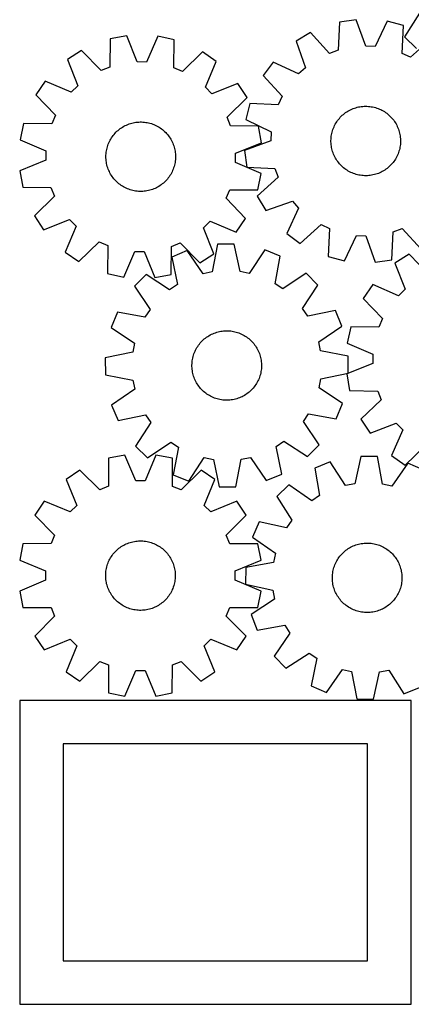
# Model space of a CAD drawing. Header units: millimetres. Extents: x 7 to 1243, y 7 to 1238.
# Tile 1 of 21: x 7 to 277, y 7 to 687. Entities that reach past the tile are written whole.
import ezdxf

# ---------------------------------------------------------------- set-up
doc = ezdxf.new("R2010")
doc.units = ezdxf.units.MM
doc.layers.add('CUT', color=7, linetype='CONTINUOUS', true_color=0x000000)

msp = doc.modelspace()

# ---------------------------------------------------------------- linework, layer by layer
at = {"layer": 'CUT'}
for p, q in [((282.297784, 691.36166), (271.957962, 674.97476)), ((227.275401, 685.169034), (226.26056, 665.819292)), ((238.686575, 686.863314), (227.275401, 685.169034)), ((245.279627, 668.643159), (238.686575, 686.863314)), ((260.044169, 685.817006), (251.701753, 668.328539)), ((271.235092, 683.01545), (260.044169, 685.817006)), ((270.353726, 663.659169), (271.235092, 683.01545)), ((68.989234, 673.586502), (68.690046, 654.212475)), ((80.330013, 675.70126), (68.989234, 673.586502)), ((87.591786, 657.737155), (80.330013, 675.70126)), ((101.711684, 675.444815), (94.021151, 657.660043)), ((112.99848, 673.058669), (101.711684, 675.444815)), ((207.143152, 677.962499), (197.248975, 672.030321)), ((220.20689, 663.652322), (207.143152, 677.962499)), ((271.957962, 674.97476), (280.298481, 667.004741)), ((290.566532, 673.87559), (276.166597, 660.910857)), ((112.832918, 653.68304), (112.99848, 673.058669)), ((197.248975, 672.030321), (203.71621, 653.765128)), ((251.701753, 668.328539), (245.279627, 668.643159)), ((49.137009, 665.641015), (39.468779, 659.347305)), ((62.720577, 651.823306), (49.137009, 665.641015)), ((132.654431, 664.639334), (118.743368, 651.151386)), ((142.168933, 658.115552), (132.654431, 664.639334)), ((226.26056, 665.819292), (220.20689, 663.652322)), ((276.166597, 660.910857), (270.353726, 663.659169)), ((39.468779, 659.347305), (46.606484, 641.333544)), ((68.690046, 654.212475), (62.720577, 651.823306)), ((94.021151, 657.660043), (87.591786, 657.737155)), ((118.743368, 651.151386), (112.832918, 653.68304)), ((134.60124, 640.278163), (142.168933, 658.115552)), ((181.407024, 657.668073), (174.536143, 648.401118)), ((198.952611, 649.446469), (181.407024, 657.668073)), ((203.71621, 653.765128), (198.952611, 649.446469)), ((174.536143, 648.401118), (187.500875, 634.001183)), ((24.16832, 644.409515), (17.644539, 634.895013)), ((42.005709, 636.841822), (24.16832, 644.409515)), ((46.606484, 641.333544), (42.005709, 636.841822)), ((139.092962, 635.677389), (134.60124, 640.278163)), ((157.106723, 642.815094), (139.092962, 635.677389)), ((163.400433, 633.146863), (157.106723, 642.815094)), ((17.644539, 634.895013), (31.132486, 620.983949)), ((149.582724, 619.563295), (163.400433, 633.146863)), ((187.500875, 634.001183), (184.752563, 628.188312)), ((165.396282, 629.069678), (162.594726, 617.878755)), ((184.752563, 628.188312), (165.396282, 629.069678)), ((236.555328, 625.47781), (237.474411, 625.815424)), ((237.474411, 625.815424), (238.406499, 626.115268)), ((238.406499, 626.115268), (239.350042, 626.376844)), ((239.350042, 626.376844), (240.303469, 626.599716)), ((240.303469, 626.599716), (241.265193, 626.783514)), ((241.265193, 626.783514), (242.233614, 626.927932)), ((242.233614, 626.927932), (243.207119, 627.032729)), ((243.207119, 627.032729), (244.184089, 627.097731)), ((244.184089, 627.097731), (245.162897, 627.12283)), ((245.162897, 627.12283), (246.141914, 627.107984)), ((246.141914, 627.107984), (247.119511, 627.053217)), ((247.119511, 627.053217), (248.094061, 626.958621)), ((248.094061, 626.958621), (249.063941, 626.824353)), ((249.063941, 626.824353), (250.027537, 626.650637)), ((250.027537, 626.650637), (250.983246, 626.437762)), ((250.983246, 626.437762), (251.929477, 626.186082)), ((251.929477, 626.186082), (252.864654, 625.896016)), ((252.864654, 625.896016), (253.787222, 625.568047)), ((31.132486, 620.983949), (28.600832, 615.073499)), ((151.971894, 613.593826), (149.582724, 619.563295)), ((227.068532, 618.744621), (227.720872, 619.474791)), ((227.720872, 619.474791), (228.402452, 620.177745)), ((228.402452, 620.177745), (229.112137, 620.852313)), ((229.112137, 620.852313), (229.848746, 621.497373)), ((229.848746, 621.497373), (230.611053, 622.111851)), ((230.611053, 622.111851), (231.39779, 622.694723)), ((231.39779, 622.694723), (232.207646, 623.245021)), ((232.207646, 623.245021), (233.039274, 623.761828)), ((233.039274, 623.761828), (233.89129, 624.244285)), ((233.89129, 624.244285), (234.762276, 624.691587)), ((234.762276, 624.691587), (235.650782, 625.10299)), ((235.650782, 625.10299), (236.555328, 625.47781)), ((253.787222, 625.568047), (254.695644, 625.20272)), ((254.695644, 625.20272), (255.58841, 624.800644)), ((255.58841, 624.800644), (256.464032, 624.362489)), ((256.464032, 624.362489), (257.321054, 623.888982)), ((257.321054, 623.888982), (258.15805, 623.380913)), ((258.15805, 623.380913), (258.973625, 622.839127)), ((258.973625, 622.839127), (259.766422, 622.264525)), ((259.766422, 622.264525), (260.535123, 621.658065)), ((260.535123, 621.658065), (261.278448, 621.020755)), ((261.278448, 621.020755), (261.995158, 620.353656)), ((261.995158, 620.353656), (262.684063, 619.657879)), ((262.684063, 619.657879), (263.344014, 618.934581)), ((9.225203, 615.239062), (6.839057, 603.952266)), ((28.600832, 615.073499), (9.225203, 615.239062)), ((75.907531, 611.673352), (76.71103, 612.232893)), ((76.71103, 612.232893), (77.536682, 612.759195)), ((77.536682, 612.759195), (78.383114, 613.251381)), ((78.383114, 613.251381), (79.248918, 613.708633)), ((79.248918, 613.708633), (80.132651, 614.13019)), ((80.132651, 614.13019), (81.032844, 614.515349)), ((81.032844, 614.515349), (81.947998, 614.863471)), ((81.947998, 614.863471), (82.87659, 615.173975)), ((82.87659, 615.173975), (83.817074, 615.446344)), ((83.817074, 615.446344), (84.767885, 615.680126)), ((84.767885, 615.680126), (85.72744, 615.874931)), ((85.72744, 615.874931), (86.694142, 616.030435)), ((86.694142, 616.030435), (87.666383, 616.14638)), ((87.666383, 616.14638), (88.642544, 616.222571)), ((88.642544, 616.222571), (89.621, 616.258883)), ((89.621, 616.258883), (90.600123, 616.255254)), ((90.600123, 616.255254), (91.578283, 616.211692)), ((91.578283, 616.211692), (92.553853, 616.128268)), ((92.553853, 616.128268), (93.525208, 616.005122)), ((93.525208, 616.005122), (94.490731, 615.842458)), ((94.490731, 615.842458), (95.448816, 615.640546)), ((95.448816, 615.640546), (96.397868, 615.399724)), ((96.397868, 615.399724), (97.336308, 615.120392)), ((97.336308, 615.120392), (98.262573, 614.803015)), ((98.262573, 614.803015), (99.175121, 614.448121)), ((99.175121, 614.448121), (100.072435, 614.0563)), ((100.072435, 614.0563), (100.95302, 613.628206)), ((100.95302, 613.628206), (101.815411, 613.16455)), ((101.815411, 613.16455), (102.658173, 612.666104)), ((102.658173, 612.666104), (103.479902, 612.133697)), ((171.34592, 613.294638), (151.971894, 613.593826)), ((162.594726, 617.878755), (180.083194, 609.536339)), ((173.460679, 601.953859), (171.34592, 613.294638)), ((223.021716, 612.077882), (223.405497, 612.978664)), ((223.405497, 612.978664), (223.8257, 613.863042)), ((223.8257, 613.863042), (224.281626, 614.729544)), ((224.281626, 614.729544), (224.772516, 615.576729)), ((224.772516, 615.576729), (225.297553, 616.403186)), ((225.297553, 616.403186), (225.855863, 617.20754)), ((225.855863, 617.20754), (226.446517, 617.988452)), ((226.446517, 617.988452), (227.068532, 618.744621)), ((263.344014, 618.934581), (263.973914, 618.184967)), ((263.973914, 618.184967), (264.572714, 617.410284)), ((264.572714, 617.410284), (265.139417, 616.611821)), ((265.139417, 616.611821), (265.673081, 615.790908)), ((265.673081, 615.790908), (266.172816, 614.948911)), ((266.172816, 614.948911), (266.637792, 614.087231)), ((266.637792, 614.087231), (267.067234, 613.207302)), ((267.067234, 613.207302), (267.460428, 612.310589)), ((267.460428, 612.310589), (267.816719, 611.398585)), ((69.879781, 605.312334), (70.428838, 606.123032)), ((70.428838, 606.123032), (71.010506, 606.91066)), ((71.010506, 606.91066), (71.623816, 607.673907)), ((71.623816, 607.673907), (72.267748, 608.411503)), ((72.267748, 608.411503), (72.941228, 609.12222)), ((72.941228, 609.12222), (73.643138, 609.804875)), ((73.643138, 609.804875), (74.372308, 610.458332)), ((74.372308, 610.458332), (75.127525, 611.081504)), ((75.127525, 611.081504), (75.907531, 611.673352)), ((103.479902, 612.133697), (104.279231, 611.568217)), ((104.279231, 611.568217), (105.05483, 610.970604)), ((105.05483, 610.970604), (105.805408, 610.341852)), ((105.805408, 610.341852), (106.529715, 609.683009)), ((106.529715, 609.683009), (107.226546, 608.995171)), ((107.226546, 608.995171), (107.894741, 608.279482)), ((107.894741, 608.279482), (108.533188, 607.537134)), ((108.533188, 607.537134), (109.140825, 606.769363)), ((109.140825, 606.769363), (109.716639, 605.977446)), ((109.716639, 605.977446), (110.259673, 605.162701)), ((180.083194, 609.536339), (179.768574, 603.114213)), ((221.326146, 604.465578), (221.400843, 605.441854)), ((221.400843, 605.441854), (221.515299, 606.414271)), ((221.515299, 606.414271), (221.669323, 607.381211)), ((221.669323, 607.381211), (221.862659, 608.341063)), ((221.862659, 608.341063), (222.094985, 609.292231)), ((222.094985, 609.292231), (222.365914, 610.23313)), ((222.365914, 610.23313), (222.674996, 611.162196)), ((222.674996, 611.162196), (223.021716, 612.077882)), ((267.816719, 611.398585), (268.135514, 610.472807)), ((268.135514, 610.472807), (268.416282, 609.534796)), ((268.416282, 609.534796), (268.658557, 608.586114)), ((268.658557, 608.586114), (268.861935, 607.628339)), ((268.861935, 607.628339), (269.026077, 606.663065)), ((269.026077, 606.663065), (269.15071, 605.6919)), ((269.15071, 605.6919), (269.235627, 604.71646)), ((6.839057, 603.952266), (24.623829, 596.261733)), ((66.758897, 598.165152), (67.019028, 599.109094)), ((67.019028, 599.109094), (67.317445, 600.041641)), ((67.317445, 600.041641), (67.65365, 600.961239)), ((67.65365, 600.961239), (68.027086, 601.866358)), ((68.027086, 601.866358), (68.437128, 602.755493)), ((68.437128, 602.755493), (68.883096, 603.627162)), ((68.883096, 603.627162), (69.364248, 604.479916)), ((69.364248, 604.479916), (69.879781, 605.312334)), ((110.259673, 605.162701), (110.769023, 604.326485)), ((110.769023, 604.326485), (111.243841, 603.470188)), ((111.243841, 603.470188), (111.683337, 602.595238)), ((111.683337, 602.595238), (112.086779, 601.703089)), ((112.086779, 601.703089), (112.453496, 600.795227)), ((112.453496, 600.795227), (112.782877, 599.873162)), ((112.782877, 599.873162), (113.074374, 598.93843)), ((113.074374, 598.93843), (113.327503, 597.992586)), ((155.496573, 594.692087), (173.460679, 601.953859)), ((179.768574, 603.114213), (161.548418, 596.521161)), ((221.291333, 603.487067), (221.326146, 604.465578)), ((221.29646, 602.507951), (221.291333, 603.487067)), ((221.341519, 601.529858), (221.29646, 602.507951)), ((221.426437, 600.554418), (221.341519, 601.529858)), ((221.55107, 599.583253), (221.426437, 600.554418)), ((221.715212, 598.617979), (221.55107, 599.583253)), ((221.91859, 597.660205), (221.715212, 598.617979)), ((268.907824, 598.865108), (268.714488, 597.905255)), ((269.061848, 599.832047), (268.907824, 598.865108)), ((269.176304, 600.804464), (269.061848, 599.832047)), ((269.251, 601.78074), (269.176304, 600.804464)), ((269.235627, 604.71646), (269.280687, 603.738367)), ((269.285814, 602.759251), (269.251, 601.78074)), ((269.280687, 603.738367), (269.285814, 602.759251)), ((24.623829, 596.261733), (24.546717, 589.832367)), ((66.02181, 592.351162), (66.04541, 593.330007)), ((66.038155, 591.372169), (66.02181, 592.351162)), ((66.04541, 593.330007), (66.108917, 594.307075)), ((66.108917, 594.307075), (66.212223, 595.28074)), ((66.212223, 595.28074), (66.355158, 596.249381)), ((66.355158, 596.249381), (66.537484, 597.211385)), ((66.537484, 597.211385), (66.758897, 598.165152)), ((113.327503, 597.992586), (113.541841, 597.037204)), ((113.541841, 597.037204), (113.717032, 596.073874)), ((113.717032, 596.073874), (113.852784, 595.104201)), ((113.852784, 595.104201), (113.948872, 594.129798)), ((113.948872, 594.129798), (114.005135, 593.152286)), ((114.021481, 592.173292), (113.99788, 591.194447)), ((114.005135, 593.152286), (114.021481, 592.173292)), ((155.419461, 588.262721), (155.496573, 594.692087)), ((161.548418, 596.521161), (163.242698, 585.109987)), ((222.160865, 596.711522), (221.91859, 597.660205)), ((222.441633, 595.773512), (222.160865, 596.711522)), ((222.760428, 594.847734), (222.441633, 595.773512)), ((223.116719, 593.935729), (222.760428, 594.847734)), ((223.509913, 593.039016), (223.116719, 593.935729)), ((223.939355, 592.159088), (223.509913, 593.039016)), ((224.404331, 591.297407), (223.939355, 592.159088)), ((266.751447, 592.383277), (266.295521, 591.516774)), ((267.17165, 593.267655), (266.751447, 592.383277)), ((267.555431, 594.168436), (267.17165, 593.267655)), ((267.902151, 595.084122), (267.555431, 594.168436)), ((268.211233, 596.013188), (267.902151, 595.084122)), ((268.482162, 596.954088), (268.211233, 596.013188)), ((268.714488, 597.905255), (268.482162, 596.954088)), ((24.546717, 589.832367), (6.582612, 582.570595)), ((66.094419, 590.394657), (66.038155, 591.372169)), ((66.190506, 589.420253), (66.094419, 590.394657)), ((66.326259, 588.45058), (66.190506, 589.420253)), ((66.50145, 587.48725), (66.326259, 588.45058)), ((66.715788, 586.531869), (66.50145, 587.48725)), ((66.968916, 585.586024), (66.715788, 586.531869)), ((67.260414, 584.651292), (66.968916, 585.586024)), ((113.024263, 585.41536), (112.725846, 584.482814)), ((113.284394, 586.359302), (113.024263, 585.41536)), ((113.505807, 587.313069), (113.284394, 586.359302)), ((113.688132, 588.275073), (113.505807, 587.313069)), ((113.831067, 589.243714), (113.688132, 588.275073)), ((113.934374, 590.217379), (113.831067, 589.243714)), ((113.99788, 591.194447), (113.934374, 590.217379)), ((173.204234, 580.572188), (155.419461, 588.262721)), ((163.242698, 585.109987), (182.59244, 584.095146)), ((224.904066, 590.45541), (224.404331, 591.297407)), ((225.43773, 589.634497), (224.904066, 590.45541)), ((226.004433, 588.836034), (225.43773, 589.634497)), ((226.603233, 588.061351), (226.004433, 588.836034)), ((227.233133, 587.311737), (226.603233, 588.061351)), ((227.893084, 586.58844), (227.233133, 587.311737)), ((228.581988, 585.892662), (227.893084, 586.58844)), ((229.298699, 585.225564), (228.581988, 585.892662)), ((230.042024, 584.588254), (229.298699, 585.225564)), ((261.46501, 585.394005), (260.728401, 584.748945)), ((262.174695, 586.068573), (261.46501, 585.394005)), ((262.856275, 586.771527), (262.174695, 586.068573)), ((263.508615, 587.501697), (262.856275, 586.771527)), ((264.13063, 588.257867), (263.508615, 587.501697)), ((264.721283, 589.038778), (264.13063, 588.257867)), ((265.279594, 589.843132), (264.721283, 589.038778)), ((265.804631, 590.669589), (265.279594, 589.843132)), ((266.295521, 591.516774), (265.804631, 590.669589)), ((6.582612, 582.570595), (8.69737, 571.229816)), ((67.589795, 583.729228), (67.260414, 584.651292)), ((67.956512, 582.821365), (67.589795, 583.729228)), ((68.359954, 581.929216), (67.956512, 582.821365)), ((68.799449, 581.054266), (68.359954, 581.929216)), ((69.274267, 580.19797), (68.799449, 581.054266)), ((69.783617, 579.361753), (69.274267, 580.19797)), ((70.326652, 578.547008), (69.783617, 579.361753)), ((70.902466, 577.755091), (70.326652, 578.547008)), ((109.614452, 578.401422), (109.032784, 577.613794)), ((110.16351, 579.21212), (109.614452, 578.401422)), ((110.679043, 580.044538), (110.16351, 579.21212)), ((111.160194, 580.897292), (110.679043, 580.044538)), ((111.606162, 581.768961), (111.160194, 580.897292)), ((112.016205, 582.658096), (111.606162, 581.768961)), ((112.38964, 583.563215), (112.016205, 582.658096)), ((112.725846, 584.482814), (112.38964, 583.563215)), ((170.818087, 569.285392), (173.204234, 580.572188)), ((182.59244, 584.095146), (184.759411, 578.041475)), ((230.810724, 583.981793), (230.042024, 584.588254)), ((231.603522, 583.407192), (230.810724, 583.981793)), ((232.419097, 582.865405), (231.603522, 583.407192)), ((233.256092, 582.357336), (232.419097, 582.865405)), ((234.113114, 581.88383), (233.256092, 582.357336)), ((234.988737, 581.445674), (234.113114, 581.88383)), ((235.881502, 581.043598), (234.988737, 581.445674)), ((236.789925, 580.678272), (235.881502, 581.043598)), ((237.712493, 580.350302), (236.789925, 580.678272)), ((238.64767, 580.060236), (237.712493, 580.350302)), ((239.593901, 579.808556), (238.64767, 580.060236)), ((240.54961, 579.595681), (239.593901, 579.808556)), ((241.513206, 579.421965), (240.54961, 579.595681)), ((242.483086, 579.287697), (241.513206, 579.421965)), ((243.457636, 579.193101), (242.483086, 579.287697)), ((244.435232, 579.138335), (243.457636, 579.193101)), ((245.41425, 579.123488), (244.435232, 579.138335)), ((246.393058, 579.148587), (245.41425, 579.123488)), ((247.370027, 579.213589), (246.393058, 579.148587)), ((248.343533, 579.318386), (247.370027, 579.213589)), ((249.311954, 579.462804), (248.343533, 579.318386)), ((250.273678, 579.646602), (249.311954, 579.462804)), ((251.227105, 579.869475), (250.273678, 579.646602)), ((252.170648, 580.131051), (251.227105, 579.869475)), ((253.102736, 580.430895), (252.170648, 580.131051)), ((254.021818, 580.768508), (253.102736, 580.430895)), ((254.926365, 581.143328), (254.021818, 580.768508)), ((255.814871, 581.554732), (254.926365, 581.143328)), ((256.685856, 582.002034), (255.814871, 581.554732)), ((257.537872, 582.48449), (256.685856, 582.002034)), ((258.369501, 583.001297), (257.537872, 582.48449)), ((259.179357, 583.551595), (258.369501, 583.001297)), ((259.966094, 584.134468), (259.179357, 583.551595)), ((260.728401, 584.748945), (259.966094, 584.134468)), ((71.510103, 576.98732), (70.902466, 577.755091)), ((72.14855, 576.244972), (71.510103, 576.98732)), ((72.816745, 575.529283), (72.14855, 576.244972)), ((73.513576, 574.841445), (72.816745, 575.529283)), ((74.237883, 574.182602), (73.513576, 574.841445)), ((74.988461, 573.55385), (74.237883, 574.182602)), ((75.76406, 572.956237), (74.988461, 573.55385)), ((76.563389, 572.390757), (75.76406, 572.956237)), ((77.385118, 571.858351), (76.563389, 572.390757)), ((78.227879, 571.359905), (77.385118, 571.858351)), ((102.506609, 571.765259), (101.660176, 571.273073)), ((103.332261, 572.291561), (102.506609, 571.765259)), ((104.135759, 572.851102), (103.332261, 572.291561)), ((104.915766, 573.44295), (104.135759, 572.851102)), ((105.670983, 574.066122), (104.915766, 573.44295)), ((106.400153, 574.719579), (105.670983, 574.066122)), ((107.102062, 575.402234), (106.400153, 574.719579)), ((107.775543, 576.112951), (107.102062, 575.402234)), ((108.419474, 576.850547), (107.775543, 576.112951)), ((109.032784, 577.613794), (108.419474, 576.850547)), ((184.759411, 578.041475), (170.449233, 564.977738)), ((8.69737, 571.229816), (28.071397, 570.930628)), ((30.460567, 564.961159), (16.642857, 551.377591)), ((28.071397, 570.930628), (30.460567, 564.961159)), ((79.09027, 570.896248), (78.227879, 571.359905)), ((79.970856, 570.468154), (79.09027, 570.896248)), ((80.868169, 570.076333), (79.970856, 570.468154)), ((81.780718, 569.721439), (80.868169, 570.076333)), ((82.706983, 569.404062), (81.780718, 569.721439)), ((83.645422, 569.12473), (82.706983, 569.404062)), ((84.594475, 568.883908), (83.645422, 569.12473)), ((85.55256, 568.681996), (84.594475, 568.883908)), ((86.518083, 568.519332), (85.55256, 568.681996)), ((87.489438, 568.396186), (86.518083, 568.519332)), ((88.465007, 568.312762), (87.489438, 568.396186)), ((89.443168, 568.2692), (88.465007, 568.312762)), ((90.422291, 568.265571), (89.443168, 568.2692)), ((91.400747, 568.301883), (90.422291, 568.265571)), ((92.376908, 568.378075), (91.400747, 568.301883)), ((93.349148, 568.494019), (92.376908, 568.378075)), ((94.315851, 568.649523), (93.349148, 568.494019)), ((95.275406, 568.844328), (94.315851, 568.649523)), ((96.226217, 569.07811), (95.275406, 568.844328)), ((97.166701, 569.350479), (96.226217, 569.07811)), ((98.095292, 569.660983), (97.166701, 569.350479)), ((99.010446, 570.009105), (98.095292, 569.660983)), ((99.910639, 570.394264), (99.010446, 570.009105)), ((100.794373, 570.815821), (99.910639, 570.394264)), ((101.660176, 571.273073), (100.794373, 570.815821)), ((148.910805, 563.540505), (151.442458, 569.450955)), ((151.442458, 569.450955), (170.818087, 569.285392)), ((170.449233, 564.977738), (176.381411, 555.083561)), ((162.398752, 549.629441), (148.910805, 563.540505)), ((176.381411, 555.083561), (194.646605, 561.550796)), ((194.646605, 561.550796), (198.965264, 556.787197)), ((16.642857, 551.377591), (22.936567, 541.70936)), ((198.965264, 556.787197), (190.74366, 539.241609)), ((22.936567, 541.70936), (40.950328, 548.847065)), ((45.44205, 544.246291), (37.874358, 526.408902)), ((40.950328, 548.847065), (45.44205, 544.246291)), ((133.436807, 543.19091), (138.037581, 547.682632)), ((138.037581, 547.682632), (155.87497, 540.11494)), ((155.87497, 540.11494), (162.398752, 549.629441)), ((200.010615, 532.370728), (214.41055, 545.335461)), ((214.41055, 545.335461), (220.223421, 542.587149)), ((140.574512, 525.177149), (133.436807, 543.19091)), ((190.74366, 539.241609), (200.010615, 532.370728)), ((220.223421, 542.587149), (219.342055, 523.230868)), ((230.532977, 520.429312), (238.875394, 537.91778)), ((238.875394, 537.91778), (245.29752, 537.60316)), ((245.29752, 537.60316), (251.890572, 519.383004)), ((263.301746, 521.077284), (264.316587, 540.427026)), ((264.316587, 540.427026), (270.370257, 542.593996)), ((270.370257, 542.593996), (283.433995, 528.283819)), ((47.388859, 519.88512), (61.299923, 533.373068)), ((61.299923, 533.373068), (67.210373, 530.841414)), ((67.210373, 530.841414), (67.04481, 511.465785)), ((111.353245, 530.311979), (117.322713, 532.701148)), ((117.322713, 532.701148), (130.906282, 518.883439)), ((143.028154, 531.770657), (139.313107, 512.7538)), ((154.564149, 531.849936), (143.028154, 531.770657)), ((158.540214, 512.885935), (154.564149, 531.849936)), ((37.874358, 526.408902), (47.388859, 519.88512)), ((78.331607, 509.079639), (86.02214, 526.864411)), ((86.02214, 526.864411), (92.451505, 526.787299)), ((92.451505, 526.787299), (99.713277, 508.823194)), ((111.054056, 510.937952), (111.353245, 530.311979)), ((122.084982, 527.454972), (111.457451, 522.967093)), ((133.015596, 511.456094), (122.084982, 527.454972)), ((130.906282, 518.883439), (140.574512, 525.177149)), ((175.564659, 527.822504), (164.854967, 511.674906)), ((186.252867, 523.481114), (175.564659, 527.822504)), ((275.173009, 524.975279), (265.467953, 518.738505)), ((288.675126, 511.077969), (275.173009, 524.975279)), ((111.457451, 522.967093), (115.302631, 503.976122)), ((182.669064, 504.439088), (186.252867, 523.481114)), ((219.342055, 523.230868), (230.532977, 520.429312)), ((251.890572, 519.383004), (263.301746, 521.077284)), ((265.467953, 518.738505), (272.499655, 500.683102)), ((67.04481, 511.465785), (78.331607, 509.079639)), ((93.760023, 510.965316), (85.658902, 502.752076)), ((109.9811, 500.367245), (93.760023, 510.965316)), ((99.713277, 508.823194), (111.054056, 510.937952)), ((139.313107, 512.7538), (133.015596, 511.456094)), ((164.854967, 511.674906), (158.540214, 512.885935)), ((204.113577, 511.723704), (188.039693, 500.903691)), ((212.326816, 503.622583), (204.113577, 511.723704)), ((115.302631, 503.976122), (109.9811, 500.367245)), ((188.039693, 500.903691), (182.669064, 504.439088)), ((201.728745, 487.401507), (212.326816, 503.622583)), ((250.079959, 503.890904), (243.500367, 494.414912)), ((267.872559, 496.2185), (250.079959, 503.890904)), ((85.658902, 502.752076), (96.478915, 486.678193)), ((272.499655, 500.683102), (267.872559, 496.2185)), ((243.500367, 494.414912), (256.906316, 480.42481)), ((73.901493, 484.891367), (69.560103, 474.203159)), ((92.943519, 481.307564), (73.901493, 484.891367)), ((96.478915, 486.678193), (92.943519, 481.307564)), ((205.337622, 482.079976), (201.728745, 487.401507)), ((224.328594, 485.925156), (205.337622, 482.079976)), ((228.816472, 475.297625), (224.328594, 485.925156)), ((256.906316, 480.42481), (254.339966, 474.529343)), ((69.560103, 474.203159), (85.707701, 463.493467)), ((137.926787, 469.105716), (138.796754, 469.554996)), ((138.796754, 469.554996), (139.684322, 469.968419)), ((139.684322, 469.968419), (140.588014, 470.345294)), ((140.588014, 470.345294), (141.506327, 470.684996)), ((141.506327, 470.684996), (142.437731, 470.986958)), ((142.437731, 470.986958), (143.380677, 471.250678)), ((143.380677, 471.250678), (144.333595, 471.475717)), ((144.333595, 471.475717), (145.294899, 471.661701)), ((145.294899, 471.661701), (146.262989, 471.80832)), ((146.262989, 471.80832), (147.236253, 471.91533)), ((147.236253, 471.91533), (148.213073, 471.982553)), ((148.213073, 471.982553), (149.191821, 472.009876)), ((149.191821, 472.009876), (150.17087, 471.997256)), ((150.17087, 471.997256), (151.148589, 471.944711)), ((151.148589, 471.944711), (152.123351, 471.852331)), ((152.123351, 471.852331), (153.093533, 471.720268)), ((153.093533, 471.720268), (154.057522, 471.548743)), ((154.057522, 471.548743), (155.013712, 471.338041)), ((155.013712, 471.338041), (155.960513, 471.088512)), ((155.960513, 471.088512), (156.896347, 470.800573)), ((156.896347, 470.800573), (157.819658, 470.474702)), ((157.819658, 470.474702), (158.728909, 470.111441)), ((158.728909, 470.111441), (159.622586, 469.711396)), ((159.622586, 469.711396), (160.499202, 469.275232)), ((212.817595, 464.367011), (228.816472, 475.297625)), ((234.965645, 474.808787), (232.5132, 463.53621)), ((254.339966, 474.529343), (234.965645, 474.808787)), ((85.707701, 463.493467), (84.496671, 457.178714)), ((129.907377, 462.050723), (130.496254, 462.832975)), ((130.496254, 462.832975), (131.116548, 463.590557)), ((131.116548, 463.590557), (131.767227, 464.322208)), ((131.767227, 464.322208), (132.447207, 465.026709)), ((132.447207, 465.026709), (133.155356, 465.702889)), ((133.155356, 465.702889), (133.890497, 466.349621)), ((133.890497, 466.349621), (134.651406, 466.96583)), ((134.651406, 466.96583), (135.436815, 467.55049)), ((135.436815, 467.55049), (136.245419, 468.102628)), ((136.245419, 468.102628), (137.07587, 468.621324)), ((137.07587, 468.621324), (137.926787, 469.105716)), ((160.499202, 469.275232), (161.357298, 468.803675)), ((161.357298, 468.803675), (162.195446, 468.29751)), ((162.195446, 468.29751), (163.012251, 467.757579)), ((163.012251, 467.757579), (163.806353, 467.184781)), ((163.806353, 467.184781), (164.57643, 466.580069)), ((164.57643, 466.580069), (165.321201, 465.944451)), ((165.321201, 465.944451), (166.039427, 465.278983)), ((166.039427, 465.278983), (166.729911, 464.584774)), ((166.729911, 464.584774), (167.391505, 463.862978)), ((167.391505, 463.862978), (168.023107, 463.114798)), ((168.023107, 463.114798), (168.623666, 462.341478)), ((214.1153, 458.069499), (212.817595, 464.367011)), ((232.5132, 463.53621), (250.252462, 455.741277)), ((84.496671, 457.178714), (65.53267, 453.202649)), ((126.433291, 455.068398), (126.74026, 455.998164)), ((126.74026, 455.998164), (127.084898, 456.914636)), ((127.084898, 456.914636), (127.46663, 457.816287)), ((127.46663, 457.816287), (127.884822, 458.701618)), ((127.884822, 458.701618), (128.338777, 459.569155)), ((128.338777, 459.569155), (128.82774, 460.417454)), ((128.82774, 460.417454), (129.350897, 461.245102)), ((129.350897, 461.245102), (129.907377, 462.050723)), ((168.623666, 462.341478), (169.192183, 461.544306)), ((169.192183, 461.544306), (169.727711, 460.724608)), ((169.727711, 460.724608), (170.22936, 459.883748)), ((170.22936, 459.883748), (170.696293, 459.023128)), ((170.696293, 459.023128), (171.127734, 458.144177)), ((171.127734, 458.144177), (171.522966, 457.248361)), ((171.522966, 457.248361), (171.881329, 456.337169)), ((171.881329, 456.337169), (172.202227, 455.412118)), ((233.132157, 454.354452), (214.1153, 458.069499)), ((65.53267, 453.202649), (65.61195, 441.666654)), ((125.374047, 448.31991), (125.406637, 449.298497)), ((125.406637, 449.298497), (125.479114, 450.274941)), ((125.479114, 450.274941), (125.591359, 451.247615)), ((125.591359, 451.247615), (125.743184, 452.214902)), ((125.743184, 452.214902), (125.934338, 453.175192)), ((125.934338, 453.175192), (126.164501, 454.126885)), ((126.164501, 454.126885), (126.433291, 455.068398)), ((172.202227, 455.412118), (172.485127, 454.474747)), ((172.485127, 454.474747), (172.729558, 453.526618)), ((172.729558, 453.526618), (172.935112, 452.569308)), ((172.935112, 452.569308), (173.101448, 451.604411)), ((173.101448, 451.604411), (173.228289, 450.633531)), ((173.228289, 450.633531), (173.315423, 449.658286)), ((173.315423, 449.658286), (173.362707, 448.680299)), ((250.137562, 449.312475), (232.131084, 442.156416)), ((233.211436, 442.818457), (233.132157, 454.354452)), ((250.252462, 455.741277), (250.137562, 449.312475)), ((125.3814, 447.340807), (125.374047, 448.31991)), ((125.428683, 446.36282), (125.3814, 447.340807)), ((125.515818, 445.387575), (125.428683, 446.36282)), ((125.642658, 444.416696), (125.515818, 445.387575)), ((125.808994, 443.451798), (125.642658, 444.416696)), ((126.014549, 442.494488), (125.808994, 443.451798)), ((126.258979, 441.546359), (126.014549, 442.494488)), ((172.809769, 442.845915), (172.579606, 441.894221)), ((173.000922, 443.806204), (172.809769, 442.845915)), ((173.152748, 444.773491), (173.000922, 443.806204)), ((173.264993, 445.746166), (173.152748, 444.773491)), ((173.33747, 446.722609), (173.264993, 445.746166)), ((173.370059, 447.701197), (173.33747, 446.722609)), ((173.362707, 448.680299), (173.370059, 447.701197)), ((214.247436, 438.842392), (233.211436, 442.818457)), ((232.131084, 442.156416), (234.179148, 430.803403)), ((65.61195, 441.666654), (84.628807, 437.951607)), ((84.628807, 437.951607), (85.926512, 431.654096)), ((126.541879, 440.608989), (126.258979, 441.546359)), ((126.862778, 439.683938), (126.541879, 440.608989)), ((127.221141, 438.772746), (126.862778, 439.683938)), ((127.616372, 437.876929), (127.221141, 438.772746)), ((128.047813, 436.997979), (127.616372, 437.876929)), ((128.514747, 436.137358), (128.047813, 436.997979)), ((129.016395, 435.296499), (128.514747, 436.137358)), ((169.916367, 435.603653), (169.39321, 434.776004)), ((170.40533, 436.451951), (169.916367, 435.603653)), ((170.859285, 437.319488), (170.40533, 436.451951)), ((171.277477, 438.204819), (170.859285, 437.319488)), ((171.659209, 439.106471), (171.277477, 438.204819)), ((172.003847, 440.022942), (171.659209, 439.106471)), ((172.310816, 440.952708), (172.003847, 440.022942)), ((172.579606, 441.894221), (172.310816, 440.952708)), ((213.036406, 432.52764), (214.247436, 438.842392)), ((85.926512, 431.654096), (69.927634, 420.723482)), ((129.551923, 434.476801), (129.016395, 435.296499)), ((130.12044, 433.679629), (129.551923, 434.476801)), ((130.721, 432.906309), (130.12044, 433.679629)), ((131.352602, 432.158128), (130.721, 432.906309)), ((132.014196, 431.436333), (131.352602, 432.158128)), ((132.70468, 430.742123), (132.014196, 431.436333)), ((133.422905, 430.076656), (132.70468, 430.742123)), ((134.167677, 429.441037), (133.422905, 430.076656)), ((134.937754, 428.836326), (134.167677, 429.441037)), ((135.731856, 428.263528), (134.937754, 428.836326)), ((164.092701, 429.055276), (163.307291, 428.470616)), ((164.853609, 429.671485), (164.092701, 429.055276)), ((165.58875, 430.318217), (164.853609, 429.671485)), ((166.2969, 430.994397), (165.58875, 430.318217)), ((166.97688, 431.698899), (166.2969, 430.994397)), ((167.627559, 432.430549), (166.97688, 431.698899)), ((168.247853, 433.188131), (167.627559, 432.430549)), ((168.83673, 433.970383), (168.247853, 433.188131)), ((169.39321, 434.776004), (168.83673, 433.970383)), ((229.184004, 421.817948), (213.036406, 432.52764)), ((234.179148, 430.803403), (253.551082, 430.390346)), ((253.551082, 430.390346), (255.905123, 424.406937)), ((136.548661, 427.723597), (135.731856, 428.263528)), ((137.386808, 427.217432), (136.548661, 427.723597)), ((138.244905, 426.745874), (137.386808, 427.217432)), ((139.121521, 426.30971), (138.244905, 426.745874)), ((140.015198, 425.909665), (139.121521, 426.30971)), ((140.924449, 425.546404), (140.015198, 425.909665)), ((141.84776, 425.220533), (140.924449, 425.546404)), ((142.783594, 424.932594), (141.84776, 425.220533)), ((143.730394, 424.683065), (142.783594, 424.932594)), ((144.686585, 424.472363), (143.730394, 424.683065)), ((145.650573, 424.300838), (144.686585, 424.472363)), ((146.620756, 424.168775), (145.650573, 424.300838)), ((147.595518, 424.076395), (146.620756, 424.168775)), ((148.573237, 424.023851), (147.595518, 424.076395)), ((149.552285, 424.01123), (148.573237, 424.023851)), ((150.531034, 424.038554), (149.552285, 424.01123)), ((151.507853, 424.105776), (150.531034, 424.038554)), ((152.481118, 424.212786), (151.507853, 424.105776)), ((153.449208, 424.359405), (152.481118, 424.212786)), ((154.410512, 424.545389), (153.449208, 424.359405)), ((155.36343, 424.770428), (154.410512, 424.545389)), ((156.306376, 425.034148), (155.36343, 424.770428)), ((157.23778, 425.336111), (156.306376, 425.034148)), ((158.156092, 425.675812), (157.23778, 425.336111)), ((159.059785, 426.052688), (158.156092, 425.675812)), ((159.947353, 426.46611), (159.059785, 426.052688)), ((160.81732, 426.915391), (159.947353, 426.46611)), ((161.668237, 427.399782), (160.81732, 426.915391)), ((162.498688, 427.918479), (161.668237, 427.399782)), ((163.307291, 428.470616), (162.498688, 427.918479)), ((224.842614, 411.129739), (229.184004, 421.817948)), ((255.905123, 424.406937), (242.007813, 410.90482)), ((69.927634, 420.723482), (74.415513, 410.095951)), ((74.415513, 410.095951), (93.406485, 413.941131)), ((97.015362, 408.619599), (86.417291, 392.398523)), ((93.406485, 413.941131), (97.015362, 408.619599)), ((202.265191, 409.342913), (205.800588, 414.713543)), ((213.085205, 393.26903), (202.265191, 409.342913)), ((205.800588, 414.713543), (224.842614, 411.129739)), ((242.007813, 410.90482), (248.244587, 401.199764)), ((248.244587, 401.199764), (266.29999, 408.231466)), ((266.29999, 408.231466), (270.764592, 403.60437)), ((270.764592, 403.60437), (263.092188, 385.81177)), ((94.63053, 384.297402), (110.704414, 395.117415)), ((110.704414, 395.117415), (116.075043, 391.582019)), ((183.441476, 392.044985), (188.763007, 395.653862)), ((188.763007, 395.653862), (204.984083, 385.055791)), ((86.417291, 392.398523), (94.63053, 384.297402)), ((116.075043, 391.582019), (112.491239, 372.539992)), ((187.286656, 373.054013), (183.441476, 392.044985)), ((204.984083, 385.055791), (213.085205, 393.26903)), ((272.56818, 379.232178), (286.558282, 392.638127)), ((67.845428, 383.916983), (67.774786, 364.540775)), ((79.160474, 386.165363), (67.845428, 383.916983)), ((86.633635, 368.288163), (79.160474, 386.165363)), ((100.543682, 386.161142), (93.063463, 368.286894)), ((111.857839, 383.908294), (100.543682, 386.161142)), ((111.920831, 364.53206), (111.857839, 383.908294)), ((123.179448, 368.198603), (133.88914, 384.346201)), ((133.88914, 384.346201), (140.203892, 383.135171)), ((140.203892, 383.135171), (144.179957, 364.17117)), ((155.715952, 364.25045), (159.431, 383.267306)), ((159.431, 383.267306), (165.728511, 384.565012)), ((165.728511, 384.565012), (176.659125, 368.566134)), ((220.815574, 381.406784), (210.086445, 377.167532)), ((231.37077, 365.157776), (220.815574, 381.406784)), ((241.85354, 385.23374), (237.696785, 366.308524)), ((253.388254, 385.044438), (241.85354, 385.23374)), ((256.921758, 365.993014), (253.388254, 385.044438)), ((263.092188, 385.81177), (272.56818, 379.232178)), ((48.088305, 375.737884), (38.494984, 369.330571)), ((61.833913, 362.08136), (48.088305, 375.737884)), ((131.611732, 375.721394), (117.860732, 362.070298)), ((141.202522, 369.310294), (131.611732, 375.721394)), ((210.086445, 377.167532), (213.488471, 358.092191)), ((274.289313, 380.529203), (263.206606, 364.635304)), ((284.873557, 375.940167), (274.289313, 380.529203)), ((38.494984, 369.330571), (45.844672, 351.402255)), ((93.063463, 368.286894), (86.633635, 368.288163)), ((112.491239, 372.539992), (123.179448, 368.198603)), ((133.845755, 351.384882), (141.202522, 369.310294)), ((176.659125, 368.566134), (187.286656, 373.054013)), ((67.774786, 364.540775), (61.833913, 362.08136)), ((117.860732, 362.070298), (111.920831, 364.53206)), ((144.179957, 364.17117), (155.715952, 364.25045)), ((192.114411, 365.581005), (183.82428, 357.558586)), ((208.084367, 354.608178), (192.114411, 365.581005)), ((237.696785, 366.308524), (231.37077, 365.157776)), ((263.206606, 364.635304), (256.921758, 365.993014)), ((23.371787, 354.213345), (16.960687, 344.622554)), ((41.297199, 346.856578), (23.371787, 354.213345)), ((156.319748, 354.187097), (138.391433, 346.837409)), ((162.727061, 344.593776), (156.319748, 354.187097)), ((183.82428, 357.558586), (194.267159, 341.237168)), ((213.488471, 358.092191), (208.084367, 354.608178)), ((45.844672, 351.402255), (41.297199, 346.856578)), ((138.391433, 346.837409), (133.845755, 351.384882)), ((16.960687, 344.622554), (30.611782, 330.871554)), ((149.070537, 330.848167), (162.727061, 344.593776)), ((194.267159, 341.237168), (190.607692, 335.950299)), ((171.654258, 339.976432), (167.065222, 329.392188)), ((190.607692, 335.950299), (171.654258, 339.976432)), ((30.611782, 330.871554), (28.150021, 324.931654)), ((85.624195, 326.474059), (86.591437, 326.626174)), ((86.591437, 326.626174), (87.564078, 326.738711)), ((87.564078, 326.738711), (88.5405, 326.811481)), ((88.5405, 326.811481), (89.519077, 326.844364)), ((89.519077, 326.844364), (90.498182, 326.837305)), ((90.498182, 326.837305), (91.476183, 326.790315)), ((91.476183, 326.790315), (92.451454, 326.703473)), ((92.451454, 326.703473), (93.422372, 326.576923)), ((93.422372, 326.576923), (94.387319, 326.410877)), ((151.529953, 324.907295), (149.070537, 330.848167)), ((167.065222, 329.392188), (182.959121, 318.30948)), ((8.773787, 324.868661), (6.520939, 313.554505)), ((28.150021, 324.931654), (8.773787, 324.868661)), ((72.138432, 319.057843), (72.814399, 319.766196)), ((72.814399, 319.766196), (73.518697, 320.446387)), ((73.518697, 320.446387), (74.250152, 321.097285)), ((74.250152, 321.097285), (75.007548, 321.717806)), ((75.007548, 321.717806), (75.789624, 322.306918)), ((75.789624, 322.306918), (76.595078, 322.863639)), ((76.595078, 322.863639), (77.422569, 323.387044)), ((77.422569, 323.387044), (78.270721, 323.876262)), ((78.270721, 323.876262), (79.138122, 324.330477)), ((79.138122, 324.330477), (80.023327, 324.748934)), ((80.023327, 324.748934), (80.924864, 325.130937)), ((80.924864, 325.130937), (81.841233, 325.475849)), ((81.841233, 325.475849), (82.770907, 325.783097)), ((82.770907, 325.783097), (83.712339, 326.052169)), ((83.712339, 326.052169), (84.663963, 326.282618)), ((84.663963, 326.282618), (85.624195, 326.474059)), ((94.387319, 326.410877), (95.344691, 326.205609)), ((95.344691, 326.205609), (96.292893, 325.961463)), ((96.292893, 325.961463), (97.230348, 325.678844)), ((97.230348, 325.678844), (98.155495, 325.358223)), ((98.155495, 325.358223), (99.066795, 325.000133)), ((99.066795, 325.000133), (99.96273, 324.60517)), ((99.96273, 324.60517), (100.841809, 324.173993)), ((100.841809, 324.173993), (101.70257, 323.707317)), ((101.70257, 323.707317), (102.54358, 323.205921)), ((102.54358, 323.205921), (103.363438, 322.670639)), ((103.363438, 322.670639), (104.160781, 322.102361)), ((104.160781, 322.102361), (104.934281, 321.502033)), ((104.934281, 321.502033), (105.68265, 320.870655)), ((105.68265, 320.870655), (106.404644, 320.209278)), ((106.404644, 320.209278), (107.099061, 319.519002)), ((170.906161, 324.836652), (151.529953, 324.907295)), ((173.154541, 313.521607), (170.906161, 324.836652)), ((230.08014, 319.087653), (230.817142, 319.732264)), ((230.817142, 319.732264), (231.579823, 320.346277)), ((231.579823, 320.346277), (232.366914, 320.928671)), ((232.366914, 320.928671), (233.177106, 321.478476)), ((233.177106, 321.478476), (234.009048, 321.994776)), ((234.009048, 321.994776), (234.861358, 322.476713)), ((234.861358, 322.476713), (235.732616, 322.923485)), ((235.732616, 322.923485), (236.621372, 323.334347)), ((236.621372, 323.334347), (237.526147, 323.708616)), ((237.526147, 323.708616), (238.445435, 324.045669)), ((238.445435, 324.045669), (239.377706, 324.344946)), ((239.377706, 324.344946), (240.321408, 324.605947)), ((240.321408, 324.605947), (241.27497, 324.828239)), ((241.27497, 324.828239), (242.236806, 325.011451)), ((242.236806, 325.011451), (243.205315, 325.155279)), ((243.205315, 325.155279), (244.178884, 325.259484)), ((244.178884, 325.259484), (245.155893, 325.323891)), ((245.155893, 325.323891), (246.134716, 325.348393)), ((246.134716, 325.348393), (247.113724, 325.33295)), ((247.113724, 325.33295), (248.091287, 325.277588)), ((248.091287, 325.277588), (249.065779, 325.182399)), ((249.065779, 325.182399), (250.035577, 325.04754)), ((250.035577, 325.04754), (250.999068, 324.873237)), ((250.999068, 324.873237), (251.954647, 324.65978)), ((251.954647, 324.65978), (252.900724, 324.407524)), ((252.900724, 324.407524), (253.835724, 324.116888)), ((253.835724, 324.116888), (254.758092, 323.788357)), ((254.758092, 323.788357), (255.666292, 323.422478)), ((255.666292, 323.422478), (256.558813, 323.019858)), ((256.558813, 323.019858), (257.434168, 322.581169)), ((257.434168, 322.581169), (258.290901, 322.107141)), ((258.290901, 322.107141), (259.127587, 321.598562)), ((259.127587, 321.598562), (259.942832, 321.056279)), ((259.942832, 321.056279), (260.73528, 320.481195)), ((260.73528, 320.481195), (261.503611, 319.874266)), ((261.503611, 319.874266), (262.246547, 319.236504)), ((6.520939, 313.554505), (24.395187, 306.074285)), ((67.87486, 312.527599), (68.288016, 313.415291)), ((68.288016, 313.415291), (68.737036, 314.285392)), ((68.737036, 314.285392), (69.221172, 315.136455)), ((69.221172, 315.136455), (69.73962, 315.967061)), ((69.73962, 315.967061), (70.291515, 316.77583)), ((70.291515, 316.77583), (70.875939, 317.561415)), ((70.875939, 317.561415), (71.49192, 318.322508)), ((71.49192, 318.322508), (72.138432, 319.057843)), ((107.099061, 319.519002), (107.764744, 318.800976)), ((107.764744, 318.800976), (108.400586, 318.056395)), ((108.400586, 318.056395), (109.005528, 317.286499)), ((109.005528, 317.286499), (109.578564, 316.492569)), ((109.578564, 316.492569), (110.11874, 315.675927)), ((110.11874, 315.675927), (110.625156, 314.837931)), ((110.625156, 314.837931), (111.096971, 313.979976)), ((111.096971, 313.979976), (111.533398, 313.10349)), ((111.533398, 313.10349), (111.933711, 312.209933)), ((155.277341, 306.048446), (173.154541, 313.521607)), ((182.959121, 318.30948), (181.601411, 312.024633)), ((224.789447, 312.101603), (225.245901, 312.967827)), ((225.245901, 312.967827), (225.737307, 313.814713)), ((225.737307, 313.814713), (226.262847, 314.64085)), ((226.262847, 314.64085), (226.821647, 315.444864)), ((226.821647, 315.444864), (227.412776, 316.225416)), ((227.412776, 316.225416), (228.035251, 316.981206)), ((228.035251, 316.981206), (228.688036, 317.710979)), ((228.688036, 317.710979), (229.370044, 318.413517)), ((229.370044, 318.413517), (230.08014, 319.087653)), ((262.246547, 319.236504), (262.962851, 318.568968)), ((262.962851, 318.568968), (263.651332, 317.872772)), ((263.651332, 317.872772), (264.310843, 317.149072)), ((264.310843, 317.149072), (264.940286, 316.399075)), ((264.940286, 316.399075), (265.538614, 315.624027)), ((265.538614, 315.624027), (266.104831, 314.825219)), ((266.104831, 314.825219), (266.637994, 314.003981)), ((266.637994, 314.003981), (267.137217, 313.16168)), ((267.137217, 313.16168), (267.601668, 312.299717)), ((66.036931, 305.948381), (66.18326, 306.916515)), ((66.18326, 306.916515), (66.368955, 307.877874)), ((66.368955, 307.877874), (66.593709, 308.83086)), ((66.593709, 308.83086), (66.857146, 309.773884)), ((66.857146, 309.773884), (67.158829, 310.705379)), ((67.158829, 310.705379), (67.498255, 311.623794)), ((67.498255, 311.623794), (67.87486, 312.527599)), ((111.933711, 312.209933), (112.297244, 311.300791)), ((112.297244, 311.300791), (112.623392, 310.377578)), ((112.623392, 310.377578), (112.911612, 309.44183)), ((112.911612, 309.44183), (113.161424, 308.495105)), ((113.161424, 308.495105), (113.372413, 307.538978)), ((113.372413, 307.538978), (113.544227, 306.575041)), ((113.544227, 306.575041), (113.676581, 305.604897)), ((162.549987, 308.491129), (162.360686, 296.956415)), ((181.601411, 312.024633), (162.549987, 308.491129)), ((222.629122, 305.621086), (222.823043, 306.580821)), ((222.823043, 306.580821), (223.055948, 307.531846)), ((223.055948, 307.531846), (223.327451, 308.472581)), ((223.327451, 308.472581), (223.637098, 309.401459)), ((223.637098, 309.401459), (223.984376, 310.316933)), ((223.984376, 310.316933), (224.368705, 311.217481)), ((224.368705, 311.217481), (224.789447, 312.101603)), ((267.601668, 312.299717), (268.030574, 311.419527)), ((268.030574, 311.419527), (268.423221, 310.522574)), ((268.423221, 310.522574), (268.778957, 309.610353)), ((268.778957, 309.610353), (269.097188, 308.684381)), ((269.097188, 308.684381), (269.377385, 307.7462)), ((269.377385, 307.7462), (269.619082, 306.79737)), ((269.619082, 306.79737), (269.821876, 305.839471)), ((24.393917, 299.644457), (6.516717, 292.171296)), ((24.395187, 306.074285), (24.393917, 299.644457)), ((65.836253, 303.019488), (65.863283, 303.998245)), ((65.849167, 302.040443), (65.836253, 303.019488)), ((65.902005, 301.06274), (65.849167, 302.040443)), ((65.863283, 303.998245), (65.930213, 304.975084)), ((65.994677, 300.088006), (65.902005, 301.06274)), ((65.930213, 304.975084), (66.036931, 305.948381)), ((66.127031, 299.117863), (65.994677, 300.088006)), ((113.634327, 299.744522), (113.487999, 298.776389)), ((113.741045, 300.717819), (113.634327, 299.744522)), ((113.676581, 305.604897), (113.769253, 304.630163)), ((113.807975, 301.694659), (113.741045, 300.717819)), ((113.769253, 304.630163), (113.822091, 303.65246)), ((113.835005, 302.673415), (113.807975, 301.694659)), ((113.822091, 303.65246), (113.835005, 302.673415)), ((155.276071, 299.618618), (155.277341, 306.048446)), ((173.150319, 292.138399), (155.276071, 299.618618)), ((222.24876, 301.727174), (222.28417, 302.705663)), ((222.253291, 300.748054), (222.24876, 301.727174)), ((222.297755, 299.769935), (222.253291, 300.748054)), ((222.28417, 302.705663), (222.359462, 303.681894)), ((222.382078, 298.794443), (222.297755, 299.769935)), ((222.359462, 303.681894), (222.47451, 304.654241)), ((222.47451, 304.654241), (222.629122, 305.621086)), ((269.821876, 305.839471), (269.98543, 304.874098)), ((269.98543, 304.874098), (270.109472, 303.902857)), ((270.109472, 303.902857), (270.193795, 302.927365)), ((270.20738, 299.991637), (270.132089, 299.015406)), ((270.193795, 302.927365), (270.238259, 301.949246)), ((270.24279, 300.970126), (270.20738, 299.991637)), ((270.238259, 301.949246), (270.24279, 300.970126)), ((66.298845, 298.153926), (66.127031, 299.117863)), ((66.509834, 297.197799), (66.298845, 298.153926)), ((66.759646, 296.251073), (66.509834, 297.197799)), ((67.047866, 295.315325), (66.759646, 296.251073)), ((67.374014, 294.392112), (67.047866, 295.315325)), ((67.737547, 293.48297), (67.374014, 294.392112)), ((68.137861, 292.589413), (67.737547, 293.48297)), ((68.574288, 291.712928), (68.137861, 292.589413)), ((111.796398, 293.165304), (111.383242, 292.277612)), ((112.173003, 294.06911), (111.796398, 293.165304)), ((112.512429, 294.987524), (112.173003, 294.06911)), ((112.814112, 295.919019), (112.512429, 294.987524)), ((113.077549, 296.862044), (112.814112, 295.919019)), ((113.302303, 297.815029), (113.077549, 296.862044)), ((113.487999, 298.776389), (113.302303, 297.815029)), ((162.360686, 296.956415), (181.285902, 292.79966)), ((181.285902, 292.79966), (182.436649, 286.473645)), ((222.50612, 297.823202), (222.382078, 298.794443)), ((222.669675, 296.857829), (222.50612, 297.823202)), ((222.872469, 295.89993), (222.669675, 296.857829)), ((223.114166, 294.9511), (222.872469, 295.89993)), ((223.394363, 294.012919), (223.114166, 294.9511)), ((223.712594, 293.086947), (223.394363, 294.012919)), ((224.068329, 292.174726), (223.712594, 293.086947)), ((268.854452, 293.295841), (268.507175, 292.380367)), ((269.1641, 294.224719), (268.854452, 293.295841)), ((269.435602, 295.165454), (269.1641, 294.224719)), ((269.668508, 296.116479), (269.435602, 295.165454)), ((269.862428, 297.076214), (269.668508, 296.116479)), ((270.017041, 298.043059), (269.862428, 297.076214)), ((270.132089, 299.015406), (270.017041, 298.043059)), ((6.516717, 292.171296), (8.765098, 280.856251)), ((69.046102, 290.854973), (68.574288, 291.712928)), ((69.552519, 290.016977), (69.046102, 290.854973)), ((70.092694, 289.200334), (69.552519, 290.016977)), ((70.66573, 288.406404), (70.092694, 289.200334)), ((71.270673, 287.636508), (70.66573, 288.406404)), ((71.906514, 286.891927), (71.270673, 287.636508)), ((72.572198, 286.173901), (71.906514, 286.891927)), ((73.266614, 285.483625), (72.572198, 286.173901)), ((106.856859, 285.926708), (106.152562, 285.246517)), ((107.532826, 286.63506), (106.856859, 285.926708)), ((108.179339, 287.370395), (107.532826, 286.63506)), ((108.795319, 288.131488), (108.179339, 287.370395)), ((109.379744, 288.917073), (108.795319, 288.131488)), ((109.931639, 289.725842), (109.379744, 288.917073)), ((110.450086, 290.556449), (109.931639, 289.725842)), ((110.934222, 291.407511), (110.450086, 290.556449)), ((111.383242, 292.277612), (110.934222, 291.407511)), ((182.436649, 286.473645), (166.187641, 275.918449)), ((170.897471, 280.824242), (173.150319, 292.138399)), ((224.460977, 291.277773), (224.068329, 292.174726)), ((224.889883, 290.397583), (224.460977, 291.277773)), ((225.354334, 289.53562), (224.889883, 290.397583)), ((225.853556, 288.693319), (225.354334, 289.53562)), ((226.38672, 287.872081), (225.853556, 288.693319)), ((226.952937, 287.073273), (226.38672, 287.872081)), ((227.551265, 286.298225), (226.952937, 287.073273)), ((228.180708, 285.548228), (227.551265, 286.298225)), ((264.456299, 285.716094), (263.803514, 284.986322)), ((265.078774, 286.471885), (264.456299, 285.716094)), ((265.669904, 287.252436), (265.078774, 286.471885)), ((266.228703, 288.05645), (265.669904, 287.252436)), ((266.754244, 288.882587), (266.228703, 288.05645)), ((267.24565, 289.729473), (266.754244, 288.882587)), ((267.702103, 290.595698), (267.24565, 289.729473)), ((268.122845, 291.479819), (267.702103, 290.595698)), ((268.507175, 292.380367), (268.122845, 291.479819)), ((8.765098, 280.856251), (28.141305, 280.785608)), ((28.141305, 280.785608), (30.600721, 274.844736)), ((73.988608, 284.822248), (73.266614, 285.483625)), ((74.736978, 284.19087), (73.988608, 284.822248)), ((75.510477, 283.590543), (74.736978, 284.19087)), ((76.30782, 283.022265), (75.510477, 283.590543)), ((77.127679, 282.486982), (76.30782, 283.022265)), ((77.968688, 281.985586), (77.127679, 282.486982)), ((78.829449, 281.518911), (77.968688, 281.985586)), ((79.708529, 281.087733), (78.829449, 281.518911)), ((80.604464, 280.692771), (79.708529, 281.087733)), ((81.515763, 280.334681), (80.604464, 280.692771)), ((82.44091, 280.014059), (81.515763, 280.334681)), ((83.378365, 279.73144), (82.44091, 280.014059)), ((84.326568, 279.487294), (83.378365, 279.73144)), ((85.283939, 279.282027), (84.326568, 279.487294)), ((86.248887, 279.11598), (85.283939, 279.282027)), ((87.219804, 278.989431), (86.248887, 279.11598)), ((88.195075, 278.902589), (87.219804, 278.989431)), ((89.173077, 278.855599), (88.195075, 278.902589)), ((92.10718, 278.954192), (91.130758, 278.881422)), ((93.079821, 279.066729), (92.10718, 278.954192)), ((94.047063, 279.218844), (93.079821, 279.066729)), ((95.007295, 279.410286), (94.047063, 279.218844)), ((95.958919, 279.640734), (95.007295, 279.410286)), ((96.900352, 279.909806), (95.958919, 279.640734)), ((97.830026, 280.217054), (96.900352, 279.909806)), ((98.746394, 280.561967), (97.830026, 280.217054)), ((99.647931, 280.943969), (98.746394, 280.561967)), ((100.533136, 281.362427), (99.647931, 280.943969)), ((101.400537, 281.816642), (100.533136, 281.362427)), ((102.248689, 282.305859), (101.400537, 281.816642)), ((103.07618, 282.829264), (102.248689, 282.305859)), ((103.881634, 283.385986), (103.07618, 282.829264)), ((104.66371, 283.975097), (103.881634, 283.385986)), ((105.421106, 284.595619), (104.66371, 283.975097)), ((106.152562, 285.246517), (105.421106, 284.595619)), ((149.059476, 274.821349), (151.521237, 280.76125)), ((151.521237, 280.76125), (170.897471, 280.824242)), ((228.840219, 284.824528), (228.180708, 285.548228)), ((229.528699, 284.128332), (228.840219, 284.824528)), ((230.245003, 283.460797), (229.528699, 284.128332)), ((230.98794, 282.823034), (230.245003, 283.460797)), ((231.756271, 282.216105), (230.98794, 282.823034)), ((232.548718, 281.641021), (231.756271, 282.216105)), ((233.363963, 281.098738), (232.548718, 281.641021)), ((234.200649, 280.590159), (233.363963, 281.098738)), ((235.057382, 280.116131), (234.200649, 280.590159)), ((235.932738, 279.677442), (235.057382, 280.116131)), ((236.825258, 279.274823), (235.932738, 279.677442)), ((237.733458, 278.908943), (236.825258, 279.274823)), ((238.655826, 278.580412), (237.733458, 278.908943)), ((254.965403, 278.988684), (254.046115, 278.651631)), ((255.870178, 279.362953), (254.965403, 278.988684)), ((256.758934, 279.773815), (255.870178, 279.362953)), ((257.630192, 280.220587), (256.758934, 279.773815)), ((258.482502, 280.702524), (257.630192, 280.220587)), ((259.314445, 281.218825), (258.482502, 280.702524)), ((260.124636, 281.768629), (259.314445, 281.218825)), ((260.911728, 282.351023), (260.124636, 281.768629)), ((261.674409, 282.965036), (260.911728, 282.351023)), ((262.411411, 283.609647), (261.674409, 282.965036)), ((263.121507, 284.283783), (262.411411, 283.609647)), ((263.803514, 284.986322), (263.121507, 284.283783)), ((30.600721, 274.844736), (16.944197, 261.099127)), ((90.152181, 278.848539), (89.173077, 278.855599)), ((91.130758, 278.881422), (90.152181, 278.848539)), ((162.710572, 261.070349), (149.059476, 274.821349)), ((166.187641, 275.918449), (170.426893, 265.18932)), ((239.590827, 278.289776), (238.655826, 278.580412)), ((240.536904, 278.03752), (239.590827, 278.289776)), ((241.492483, 277.824063), (240.536904, 278.03752)), ((242.455973, 277.64976), (241.492483, 277.824063)), ((243.425771, 277.514901), (242.455973, 277.64976)), ((244.400263, 277.419712), (243.425771, 277.514901)), ((245.377826, 277.36435), (244.400263, 277.419712)), ((246.356834, 277.348907), (245.377826, 277.36435)), ((247.335658, 277.37341), (246.356834, 277.348907)), ((248.312667, 277.437817), (247.335658, 277.37341)), ((249.286236, 277.542021), (248.312667, 277.437817)), ((250.254744, 277.685849), (249.286236, 277.542021)), ((251.21658, 277.869061), (250.254744, 277.685849)), ((252.170143, 278.091353), (251.21658, 277.869061)), ((253.113845, 278.352354), (252.170143, 278.091353)), ((254.046115, 278.651631), (253.113845, 278.352354)), ((170.426893, 265.18932), (189.502235, 268.591346)), ((189.502235, 268.591346), (192.986247, 263.187241)), ((16.944197, 261.099127), (23.35151, 251.505806)), ((23.35151, 251.505806), (41.279826, 258.855494)), ((41.279826, 258.855494), (45.825503, 254.308022)), ((133.826587, 254.290648), (138.374059, 258.836325)), ((138.374059, 258.836325), (156.299471, 251.479559)), ((156.299471, 251.479559), (162.710572, 261.070349)), ((192.986247, 263.187241), (182.01342, 247.217286)), ((45.825503, 254.308022), (38.468736, 236.38261)), ((141.176275, 236.362332), (133.826587, 254.290648)), ((182.01342, 247.217286), (190.035839, 238.927155)), ((190.035839, 238.927155), (206.357257, 249.370034)), ((206.357257, 249.370034), (211.644126, 245.710567)), ((211.644126, 245.710567), (207.617993, 226.757133)), ((48.059527, 229.971509), (61.810527, 243.622605)), ((61.810527, 243.622605), (67.750427, 241.160844)), ((67.750427, 241.160844), (67.813419, 221.784609)), ((111.82583, 221.77592), (111.896473, 241.152128)), ((111.896473, 241.152128), (117.837345, 243.611544)), ((117.837345, 243.611544), (131.582954, 229.955019)), ((38.468736, 236.38261), (48.059527, 229.971509)), ((79.127576, 219.531761), (86.607795, 237.406009)), ((86.607795, 237.406009), (93.037623, 237.40474)), ((93.037623, 237.40474), (100.510784, 219.52754)), ((131.582954, 229.955019), (141.176275, 236.362332)), ((218.202237, 222.168097), (229.284945, 238.061996)), ((229.284945, 238.061996), (235.569793, 236.704286)), ((235.569793, 236.704286), (239.103296, 217.652862)), ((250.63801, 217.46356), (254.794765, 236.388777)), ((254.794765, 236.388777), (261.120781, 237.539524)), ((261.120781, 237.539524), (271.675977, 221.290516)), ((207.617993, 226.757133), (218.202237, 222.168097)), ((271.675977, 221.290516), (282.405105, 225.529768)), ((67.813419, 221.784609), (79.127576, 219.531761)), ((100.510784, 219.52754), (111.82583, 221.77592)), ((276.52252, 216.693178), (6.52252, 216.693178)), ((6.52252, 216.693178), (6.52252, 6.693178)), ((239.103296, 217.652862), (250.63801, 217.46356)), ((276.52252, 6.693178), (276.52252, 216.693178)), ((246.52252, 186.693178), (36.52252, 186.693178)), ((36.52252, 186.693178), (36.52252, 36.693178)), ((246.52252, 36.693178), (246.52252, 186.693178)), ((36.52252, 36.693178), (246.52252, 36.693178)), ((6.52252, 6.693178), (276.52252, 6.693178))]:
    msp.add_line(p, q, dxfattribs=at)

doc.saveas('drawing.dxf')
